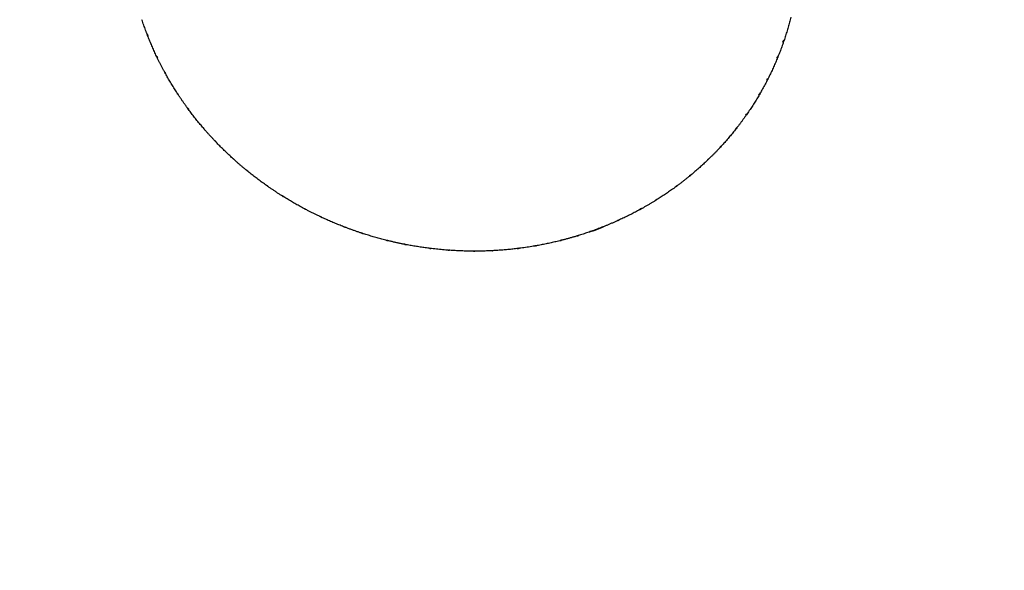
# Model space of a CAD drawing. Header units: inches. Extents: x 36 to 1719, y -84 to 1122.
# Tile 34 of 256: x 430.44 to 434.09, y 301.03 to 303.07. Entities that reach past the tile are written whole.
import ezdxf

# ---------------------------------------------------------------- set-up
doc = ezdxf.new("R2010")
doc.units = ezdxf.units.IN
doc.header["$LTSCALE"] = 48
doc.header["$MEASUREMENT"] = 0
doc.layers.add('Visible (ANSI)', color=7, linetype='Continuous', lineweight=30)

msp = doc.modelspace()

# ---------------------------------------------------------------- linework, layer by layer
at = {"layer": 'Visible (ANSI)'}
msp.add_circle((423.8504, 315.79693), 23.75, dxfattribs=at)
for centre, major_axis, ratio, start_param, end_param in [((431.50659, 303.35504), (-0.08706, 0.8613), 0.7610112, 1.8978417, 1.9024383), ((432.58967, 303.10352), (0.50609, 0.70125), 0.7612006, 5.0708478, 5.0754452), ((432.09028, 303.4117), (1.18887, -0.39695), 0.5501769, 6.2373407, 6.2422331), ((431.62528, 303.07924), (0.62098, -0.65207), 0.7153295, 4.2993657, 4.3039636), ((432.09028, 303.4117), (1.29699, 0.191), 0.5838985, 3.5591464, 3.5600775), ((432.66785, 303.31302), (0.02456, 0.86178), 0.7534226, 4.2707384, 4.2753358), ((432.09028, 303.4117), (-0.43411, -1.57346), 0.7654839, 1.478037, 1.4794032), ((431.52055, 303.28443), (0.22358, -0.84297), 0.7539324, 5.0120769, 5.0166729), ((432.54599, 303.04614), (0.61471, 0.61856), 0.7528122, 5.0968037, 5.1014002), ((432.09028, 303.4117), (1.16499, -0.48234), 0.5546586, 6.1476249, 6.1511406), ((431.67667, 303.02435), (0.70217, -0.57724), 0.7051761, 4.3060993, 4.3106951), ((432.09028, 303.4117), (1.30268, 0.2799), 0.5961234, 3.6418726, 3.6422958), ((432.65398, 303.24276), (0.1654, 0.84345), 0.7608834, 4.3033663, 4.3079664), ((432.09028, 303.4117), (-0.54242, -1.53692), 0.7639599, 1.4386168, 1.4393307), ((431.5435, 303.21517), (0.35021, -0.80669), 0.7436545, 4.9923061, 4.9969046), ((432.09028, 303.4117), (1.13901, -0.56717), 0.5614754, 6.0588228, 6.0613434), ((432.49495, 302.99466), (0.70538, 0.52666), 0.7418728, 5.1134119, 5.1180093), ((431.73397, 302.97549), (0.76957, -0.49562), 0.6963511, 4.3182222, 4.3228198), ((432.62895, 303.1765), (0.30361, 0.80575), 0.7642743, 4.3377924, 4.3423886), ((432.09028, 303.4117), (-0.64596, -1.49108), 0.7609331, 1.3983346, 1.3985802), ((432.09028, 303.4117), (1.30447, 0.36918), 0.6092528, 3.7218831, 3.721891), ((431.57711, 303.15048), (0.46412, -0.75818), 0.7328705, 4.982562, 4.9871564), ((432.09028, 303.4117), (1.11066, -0.65132), 0.5703437, 5.9715915, 5.9733197), ((432.43646, 302.95032), (0.77933, 0.4289), 0.7301194, 5.121742, 5.1263385), ((431.79819, 302.93431), (0.82549, -0.40814), 0.6900175, 4.3327955, 4.3373918), ((432.59588, 303.11283), (0.43478, 0.74672), 0.7620533, 4.3729068, 4.377505), ((431.61853, 303.08911), (0.56539, -0.69724), 0.7212201, 4.9798338, 4.9844285), ((432.09028, 303.4117), (1.07958, -0.7346), 0.5809255, 5.8863794, 5.8874588), ((432.37254, 302.91333), (0.83624, 0.32795), 0.7182494, 5.1218221, 5.1264199), ((431.86747, 302.90132), (0.86914, -0.3157), 0.6861658, 4.3492889, 4.353883), ((432.55378, 303.05437), (0.5523, 0.67188), 0.7557392, 4.4023512, 4.4069498), ((431.66753, 303.03189), (0.6535, -0.62607), 0.7097154, 4.9830211, 4.9876206), ((432.09028, 303.4117), (1.04539, -0.81682), 0.5928593, 5.8035131, 5.8040582), ((432.30356, 302.88472), (0.87798, 0.22519), 0.7074323, 5.1158128, 5.1204113), ((431.93917, 302.87559), (0.89859, -0.2199), 0.6841252, 4.3680415, 4.3726398), ((432.50352, 303.00221), (0.65339, 0.58569), 0.7465329, 4.4235662, 4.4281638), ((431.7244, 302.98218), (0.72902, -0.54851), 0.7002674, 4.9922699, 4.9968691), ((432.37929, 302.72703), (0.48635, -0.11604), 0.9270951, 5.2827585, 5.3959681), ((432.09028, 303.4117), (1.00767, -0.89769), 0.6057874, 5.7232233, 5.7233305), ((432.2304, 302.86543), (0.90584, 0.12143), 0.6984864, 5.1055363, 5.1101331), ((432.01437, 302.8597), (0.91654, -0.12062), 0.6851521, 4.3859824, 4.3905804), ((431.7875, 302.93984), (0.79213, -0.46472), 0.6928183, 5.0055297, 5.0101281), ((432.15523, 302.85482), (0.9193, 0.01823), 0.6913727, 5.0912778, 5.095875), ((432.44628, 302.95656), (0.7372, 0.4914), 0.7354096, 4.4363339, 4.4409317), ((432.09091, 302.85326), (0.92174, -0.01896), 0.6888093, 4.4028981, 4.4074951), ((431.85566, 302.9051), (0.84274, -0.37531), 0.6874908, 5.0213251, 5.0259234), ((432.07895, 302.85334), (0.91927, -0.08372), 0.6865197, 5.0745712, 5.0791695), ((432.38292, 302.91823), (0.80407, 0.39212), 0.7236441, 4.4410713, 4.4456701), ((432.1671, 302.85556), (0.9132, 0.08376), 0.6945789, 4.4183356, 4.4229339), ((431.92775, 302.87906), (0.88102, -0.2816), 0.6847046, 5.0388945, 5.0434921), ((432.24213, 302.8677), (0.89142, 0.18738), 0.7027632, 4.4304419, 4.4350395), ((432.00252, 302.86191), (0.90675, -0.18426), 0.6844553, 5.057105, 5.0617018), ((432.31446, 302.8888), (0.85532, 0.29059), 0.7126765, 4.438419, 4.4430165)]:
    msp.add_ellipse(centre, major_axis=major_axis, ratio=ratio, start_param=start_param, end_param=end_param, dxfattribs=at)
for points, knots in [([(430.91031, 303.02146), (430.90908, 303.02471), (430.90786, 303.02796), (430.90546, 303.03446), (430.90427, 303.03772), (430.90193, 303.04424), (430.90077, 303.04751), (430.89849, 303.05405), (430.89736, 303.05733), (430.89514, 303.06389), (430.89404, 303.06717), (430.89296, 303.07046)], [2.137839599, 2.137839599, 2.137839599, 2.137839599, 2.146615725, 2.146615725, 2.155391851, 2.155391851, 2.164167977, 2.164167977, 2.172944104, 2.172944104, 2.18172023, 2.18172023, 2.18172023, 2.18172023]), ([(433.29603, 303.07933), (433.29452, 303.0732), (433.29295, 303.06709), (433.2897, 303.05488), (433.28802, 303.0488), (433.28456, 303.03665), (433.28278, 303.03059), (433.27911, 303.01851), (433.27721, 303.01248), (433.27333, 303.00046), (433.27133, 302.99447), (433.26928, 302.98849)], [5.849548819, 5.849548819, 5.849548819, 5.849548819, 5.865871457, 5.865871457, 5.882194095, 5.882194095, 5.898516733, 5.898516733, 5.914839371, 5.914839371, 5.931162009, 5.931162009, 5.931162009, 5.931162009]), ([(430.91384, 303.01561), (430.91297, 303.01662), (430.91217, 303.01774), (430.91111, 303.0196), (430.91068, 303.02052), (430.91033, 303.02147)], [0.165380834, 0.165380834, 0.165380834, 0.165380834, 0.175369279, 0.175369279, 0.183013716, 0.183013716, 0.183013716, 0.183013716]), ([(430.9114, 303.0191), (430.91177, 303.01748), (430.91247, 303.0157), (430.91382, 303.01353), (430.91448, 303.0127), (430.91519, 303.01196)], [0.000911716, 0.000911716, 0.000911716, 0.000911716, 0.014687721, 0.014687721, 0.022818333, 0.022818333, 0.022818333, 0.022818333]), ([(430.94902, 302.93127), (430.94633, 302.93689), (430.94367, 302.94253), (430.93847, 302.95384), (430.93591, 302.95951), (430.93089, 302.97088), (430.92843, 302.97659), (430.92359, 302.98803), (430.92123, 302.99377), (430.91658, 303.00528), (430.91431, 303.01105), (430.91208, 303.01683)], [2.055324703, 2.055324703, 2.055324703, 2.055324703, 2.070991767, 2.070991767, 2.08665883, 2.08665883, 2.102325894, 2.102325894, 2.117992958, 2.117992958, 2.133660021, 2.133660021, 2.133660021, 2.133660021]), ([(433.26765, 302.98377), (433.2666, 302.98077), (433.26555, 302.97777), (433.2634, 302.97178), (433.26232, 302.96879), (433.26012, 302.96282), (433.259, 302.95984), (433.25675, 302.95389), (433.25562, 302.95091), (433.25331, 302.94498), (433.25215, 302.94202), (433.25097, 302.93906)], [5.93546356, 5.93546356, 5.93546356, 5.93546356, 5.94368089, 5.94368089, 5.951898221, 5.951898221, 5.960115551, 5.960115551, 5.968332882, 5.968332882, 5.976550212, 5.976550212, 5.976550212, 5.976550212]), ([(433.26708, 302.9888), (433.26743, 302.98797), (433.26768, 302.98714), (433.26795, 302.98552), (433.2679, 302.98452), (433.26765, 302.98377)], [0.165380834, 0.165380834, 0.165380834, 0.165380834, 0.175369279, 0.175369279, 0.189147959, 0.189147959, 0.189147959, 0.189147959]), ([(433.26921, 302.98831), (433.2695, 302.989), (433.26951, 302.98995), (433.26906, 302.99131), (433.26877, 302.99187), (433.26839, 302.99244)], [0, 0, 0, 0, 0.014687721, 0.014687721, 0.022818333, 0.022818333, 0.022818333, 0.022818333]), ([(430.94881, 302.93412), (430.94866, 302.93354), (430.94861, 302.93297), (430.94877, 302.9316), (430.94927, 302.93067), (430.94995, 302.93)], [0.159824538, 0.159824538, 0.159824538, 0.159824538, 0.16795515, 0.16795515, 0.182642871, 0.182642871, 0.182642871, 0.182642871]), ([(430.95117, 302.92684), (430.95096, 302.92728), (430.95079, 302.92775), (430.95054, 302.92889), (430.9505, 302.92972), (430.95057, 302.93056)], [0.008463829, 0.008463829, 0.008463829, 0.008463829, 0.015156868, 0.015156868, 0.025145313, 0.025145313, 0.025145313, 0.025145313]), ([(430.97553, 302.87939), (430.97383, 302.88252), (430.97215, 302.88566), (430.96881, 302.89195), (430.96716, 302.8951), (430.96388, 302.90141), (430.96225, 302.90457), (430.95903, 302.91091), (430.95744, 302.91409), (430.95428, 302.92045), (430.95271, 302.92364), (430.95116, 302.92684)], [2.006576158, 2.006576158, 2.006576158, 2.006576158, 2.015499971, 2.015499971, 2.024423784, 2.024423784, 2.033347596, 2.033347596, 2.042271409, 2.042271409, 2.051195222, 2.051195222, 2.051195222, 2.051195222]), ([(433.2491, 302.9344), (433.24676, 302.9286), (433.24436, 302.92282), (433.23947, 302.91129), (433.23697, 302.90555), (433.23188, 302.8941), (433.22929, 302.8884), (433.22399, 302.87704), (433.2213, 302.87138), (433.21581, 302.86011), (433.21301, 302.85449), (433.21017, 302.8489)], [5.980868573, 5.980868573, 5.980868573, 5.980868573, 5.997024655, 5.997024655, 6.013180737, 6.013180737, 6.029336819, 6.029336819, 6.045492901, 6.045492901, 6.061648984, 6.061648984, 6.061648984, 6.061648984]), ([(433.24433, 302.92794), (433.24518, 302.92863), (433.24597, 302.92941), (433.24773, 302.93155), (433.24876, 302.93341), (433.24936, 302.93508)], [0.159824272, 0.159824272, 0.159824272, 0.159824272, 0.167954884, 0.167954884, 0.182642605, 0.182642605, 0.182642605, 0.182642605]), ([(433.25097, 302.93906), (433.25033, 302.9375), (433.24939, 302.93583), (433.24767, 302.9335), (433.24671, 302.93243), (433.24571, 302.93149)], [0.001970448, 0.001970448, 0.001970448, 0.001970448, 0.015156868, 0.015156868, 0.025145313, 0.025145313, 0.025145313, 0.025145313]), ([(430.97935, 302.87452), (430.97839, 302.87541), (430.97748, 302.87642), (430.97635, 302.878), (430.97593, 302.87868), (430.97554, 302.87939)], [0.165380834, 0.165380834, 0.165380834, 0.165380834, 0.175369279, 0.175369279, 0.181598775, 0.181598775, 0.181598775, 0.181598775]), ([(430.97694, 302.87719), (430.97746, 302.87577), (430.97825, 302.87429), (430.97969, 302.87243), (430.98042, 302.87169), (430.9812, 302.87105)], [0.002222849, 0.002222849, 0.002222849, 0.002222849, 0.014687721, 0.014687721, 0.022818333, 0.022818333, 0.022818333, 0.022818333]), ([(431.02592, 302.79499), (431.02251, 302.80022), (431.01913, 302.80546), (431.01247, 302.81601), (431.00918, 302.8213), (431.00269, 302.83193), (430.99949, 302.83727), (430.99317, 302.84799), (430.99005, 302.85337), (430.98391, 302.86417), (430.98088, 302.8696), (430.9779, 302.87504)], [1.924717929, 1.924717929, 1.924717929, 1.924717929, 1.940262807, 1.940262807, 1.955807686, 1.955807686, 1.971352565, 1.971352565, 1.986897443, 1.986897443, 2.002442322, 2.002442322, 2.002442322, 2.002442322]), ([(433.20991, 302.84848), (433.21033, 302.84906), (433.21056, 302.84988), (433.21048, 302.85122), (433.2103, 302.85189), (433.21, 302.85256)], [-0.182642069, -0.182642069, -0.182642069, -0.182642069, -0.169131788, -0.169131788, -0.159858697, -0.159858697, -0.159858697, -0.159858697]), ([(433.20791, 302.84448), (433.20641, 302.84158), (433.20491, 302.83869), (433.20187, 302.83291), (433.20034, 302.83003), (433.19725, 302.82428), (433.1957, 302.82142), (433.19256, 302.8157), (433.19097, 302.81284), (433.18778, 302.80715), (433.18617, 302.80431), (433.18455, 302.80147)], [6.065915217, 6.065915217, 6.065915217, 6.065915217, 6.074311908, 6.074311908, 6.0827086, 6.0827086, 6.091105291, 6.091105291, 6.099501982, 6.099501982, 6.107898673, 6.107898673, 6.107898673, 6.107898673]), ([(433.20819, 302.84912), (433.20838, 302.84828), (433.20847, 302.84744), (433.20842, 302.84596), (433.20823, 302.84514), (433.2079, 302.84448)], [-0.025145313, -0.025145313, -0.025145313, -0.025145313, -0.015156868, -0.015156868, -0.003227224, -0.003227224, -0.003227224, -0.003227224]), ([(431.02525, 302.79763), (431.02522, 302.79703), (431.02529, 302.79645), (431.02575, 302.79509), (431.02645, 302.7942), (431.02728, 302.79361)], [0.15981607, 0.15981607, 0.15981607, 0.15981607, 0.167946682, 0.167946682, 0.182634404, 0.182634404, 0.182634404, 0.182634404]), ([(431.02864, 302.79088), (431.0284, 302.79123), (431.02821, 302.79159), (431.02777, 302.79262), (431.02757, 302.79345), (431.02748, 302.7943)], [0.009766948, 0.009766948, 0.009766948, 0.009766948, 0.015156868, 0.015156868, 0.025145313, 0.025145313, 0.025145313, 0.025145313]), ([(431.05975, 302.74596), (431.05761, 302.74891), (431.05547, 302.75187), (431.05124, 302.75781), (431.04914, 302.76079), (431.04496, 302.76676), (431.04288, 302.76976), (431.03876, 302.77576), (431.03672, 302.77877), (431.03265, 302.78481), (431.03063, 302.78784), (431.02863, 302.79088)], [1.875355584, 1.875355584, 1.875355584, 1.875355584, 1.884410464, 1.884410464, 1.893465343, 1.893465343, 1.902520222, 1.902520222, 1.911575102, 1.911575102, 1.920629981, 1.920629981, 1.920629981, 1.920629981]), ([(433.18206, 302.79714), (433.17894, 302.79176), (433.17578, 302.7864), (433.16936, 302.77573), (433.1661, 302.77042), (433.1595, 302.75985), (433.15615, 302.7546), (433.14937, 302.74414), (433.14593, 302.73893), (433.13896, 302.72858), (433.13543, 302.72343), (433.13185, 302.71831)], [6.112178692, 6.112178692, 6.112178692, 6.112178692, 6.128173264, 6.128173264, 6.144167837, 6.144167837, 6.160162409, 6.160162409, 6.176156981, 6.176156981, 6.192151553, 6.192151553, 6.192151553, 6.192151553]), ([(433.17703, 302.79184), (433.17793, 302.79242), (433.17879, 302.79311), (433.18074, 302.79504), (433.18195, 302.79678), (433.1827, 302.79837)], [0.15981607, 0.15981607, 0.15981607, 0.15981607, 0.167946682, 0.167946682, 0.182634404, 0.182634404, 0.182634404, 0.182634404]), ([(433.18454, 302.80148), (433.18379, 302.80019), (433.18284, 302.79889), (433.18105, 302.79694), (433.17999, 302.79599), (433.17889, 302.79518)], [0.003801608, 0.003801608, 0.003801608, 0.003801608, 0.015156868, 0.015156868, 0.025145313, 0.025145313, 0.025145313, 0.025145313]), ([(431.06371, 302.742), (431.06268, 302.74276), (431.06169, 302.74366), (431.06051, 302.74497), (431.06013, 302.74545), (431.05976, 302.74596)], [0.165230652, 0.165230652, 0.165230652, 0.165230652, 0.175219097, 0.175219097, 0.180196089, 0.180196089, 0.180196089, 0.180196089]), ([(431.06144, 302.74397), (431.06208, 302.74274), (431.06292, 302.74153), (431.06442, 302.73995), (431.06521, 302.73931), (431.06603, 302.73877)], [0.003302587, 0.003302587, 0.003302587, 0.003302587, 0.014687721, 0.014687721, 0.022818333, 0.022818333, 0.022818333, 0.022818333]), ([(431.12084, 302.66862), (431.11677, 302.67338), (431.11273, 302.67816), (431.10474, 302.68778), (431.10078, 302.69261), (431.09295, 302.70234), (431.08907, 302.70723), (431.08139, 302.71706), (431.07759, 302.72201), (431.07007, 302.73195), (431.06635, 302.73694), (431.06267, 302.74196)], [1.794069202, 1.794069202, 1.794069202, 1.794069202, 1.80950842, 1.80950842, 1.824947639, 1.824947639, 1.840386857, 1.840386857, 1.855826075, 1.855826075, 1.871265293, 1.871265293, 1.871265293, 1.871265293]), ([(433.12901, 302.71426), (433.12708, 302.71153), (433.12514, 302.7088), (433.12123, 302.70336), (433.11927, 302.70065), (433.11531, 302.69524), (433.11332, 302.69255), (433.10931, 302.68718), (433.10729, 302.6845), (433.10323, 302.67916), (433.10119, 302.6765), (433.09914, 302.67385)], [6.19637799, 6.19637799, 6.19637799, 6.19637799, 6.204948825, 6.204948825, 6.21351966, 6.21351966, 6.222090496, 6.222090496, 6.230661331, 6.230661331, 6.239232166, 6.239232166, 6.239232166, 6.239232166]), ([(433.13002, 302.71846), (433.13005, 302.71761), (433.12999, 302.71679), (433.12967, 302.71547), (433.12938, 302.71481), (433.129, 302.71427)], [0.165380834, 0.165380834, 0.165380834, 0.165380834, 0.175369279, 0.175369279, 0.185550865, 0.185550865, 0.185550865, 0.185550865]), ([(433.13132, 302.71771), (433.13193, 302.71826), (433.13236, 302.7191), (433.13249, 302.72044), (433.13244, 302.72102), (433.1323, 302.72163)], [0, 0, 0, 0, 0.014687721, 0.014687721, 0.022818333, 0.022818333, 0.022818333, 0.022818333]), ([(431.11976, 302.67103), (431.11985, 302.67042), (431.12004, 302.66984), (431.12079, 302.66853), (431.12169, 302.66772), (431.12267, 302.66722)], [0.159824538, 0.159824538, 0.159824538, 0.159824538, 0.16795515, 0.16795515, 0.182642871, 0.182642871, 0.182642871, 0.182642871]), ([(433.09608, 302.66993), (433.09226, 302.66504), (433.0884, 302.66019), (433.08059, 302.65054), (433.07664, 302.64574), (433.06867, 302.63621), (433.06464, 302.63148), (433.0565, 302.62208), (433.05239, 302.61741), (433.04408, 302.60813), (433.03989, 302.60352), (433.03566, 302.59895)], [6.243469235, 6.243469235, 6.243469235, 6.243469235, 6.25931112, 6.25931112, 6.275153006, 6.275153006, 6.290994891, 6.290994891, 6.306836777, 6.306836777, 6.322678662, 6.322678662, 6.322678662, 6.322678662]), ([(433.09098, 302.66573), (433.09192, 302.6662), (433.09284, 302.66679), (433.09495, 302.66849), (433.09631, 302.67007), (433.09721, 302.67158)], [0.15983274, 0.15983274, 0.15983274, 0.15983274, 0.167963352, 0.167963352, 0.182651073, 0.182651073, 0.182651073, 0.182651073]), ([(433.09913, 302.67386), (433.09834, 302.67285), (433.09743, 302.67189), (433.09562, 302.67029), (433.09447, 302.66947), (433.09331, 302.66879)], [0.005524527, 0.005524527, 0.005524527, 0.005524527, 0.015156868, 0.015156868, 0.025145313, 0.025145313, 0.025145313, 0.025145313]), ([(431.12406, 302.6649), (431.12383, 302.66515), (431.12362, 302.66542), (431.12303, 302.66633), (431.12267, 302.66714), (431.12243, 302.66799)], [0.010900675, 0.010900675, 0.010900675, 0.010900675, 0.015156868, 0.015156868, 0.025145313, 0.025145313, 0.025145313, 0.025145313]), ([(431.1615, 302.62345), (431.15893, 302.62617), (431.15638, 302.62889), (431.15131, 302.63435), (431.14879, 302.63709), (431.14377, 302.6426), (431.14127, 302.64536), (431.13631, 302.6509), (431.13384, 302.65369), (431.12892, 302.65927), (431.12648, 302.66208), (431.12405, 302.66489)], [1.744182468, 1.744182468, 1.744182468, 1.744182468, 1.753349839, 1.753349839, 1.76251721, 1.76251721, 1.771684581, 1.771684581, 1.780851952, 1.780851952, 1.790019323, 1.790019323, 1.790019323, 1.790019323]), ([(431.1655, 302.62032), (431.16441, 302.62095), (431.16335, 302.62171), (431.16216, 302.62278), (431.16183, 302.62311), (431.1615, 302.62346)], [0.165380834, 0.165380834, 0.165380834, 0.165380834, 0.175369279, 0.175369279, 0.179270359, 0.179270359, 0.179270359, 0.179270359]), ([(431.16344, 302.6217), (431.16415, 302.62066), (431.16502, 302.61967), (431.16656, 302.61836), (431.16739, 302.61782), (431.16824, 302.61739)], [0.004151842, 0.004151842, 0.004151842, 0.004151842, 0.014687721, 0.014687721, 0.022818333, 0.022818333, 0.022818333, 0.022818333]), ([(431.23216, 302.55432), (431.2275, 302.55854), (431.22288, 302.56278), (431.21371, 302.57133), (431.20915, 302.57564), (431.20011, 302.58432), (431.19563, 302.58869), (431.18673, 302.59749), (431.18231, 302.60193), (431.17355, 302.61085), (431.16921, 302.61535), (431.1649, 302.61987)], [1.663376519, 1.663376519, 1.663376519, 1.663376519, 1.678727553, 1.678727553, 1.694078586, 1.694078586, 1.70942962, 1.70942962, 1.724780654, 1.724780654, 1.740131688, 1.740131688, 1.740131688, 1.740131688]), ([(433.03391, 302.59904), (433.03379, 302.59821), (433.03357, 302.59742), (433.03303, 302.59628), (433.03269, 302.59577), (433.03229, 302.59534)], [0.165230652, 0.165230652, 0.165230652, 0.165230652, 0.175219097, 0.175219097, 0.183770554, 0.183770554, 0.183770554, 0.183770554]), ([(433.03477, 302.59824), (433.03552, 302.59868), (433.03616, 302.59944), (433.03657, 302.60071), (433.03664, 302.60128), (433.03662, 302.60189)], [0, 0, 0, 0, 0.014687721, 0.014687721, 0.022818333, 0.022818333, 0.022818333, 0.022818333]), ([(433.0323, 302.59533), (433.02995, 302.59282), (433.0276, 302.59032), (433.02286, 302.58533), (433.02048, 302.58285), (433.01569, 302.57791), (433.01329, 302.57545), (433.00845, 302.57054), (433.00602, 302.5681), (433.00114, 302.56324), (432.99869, 302.56082), (432.99623, 302.55841)], [0.043677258, 0.043677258, 0.043677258, 0.043677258, 0.052412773, 0.052412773, 0.061148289, 0.061148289, 0.069883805, 0.069883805, 0.078619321, 0.078619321, 0.087354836, 0.087354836, 0.087354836, 0.087354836]), ([(431.23074, 302.55649), (431.23095, 302.55589), (431.23126, 302.55532), (431.23221, 302.55417), (431.23315, 302.55352), (431.23413, 302.55311)], [0.15981607, 0.15981607, 0.15981607, 0.15981607, 0.167946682, 0.167946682, 0.181134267, 0.181134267, 0.181134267, 0.181134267]), ([(431.23582, 302.55103), (431.23561, 302.55121), (431.23541, 302.55141), (431.2347, 302.55219), (431.23418, 302.55296), (431.23379, 302.55378)], [0.011851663, 0.011851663, 0.011851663, 0.011851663, 0.015156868, 0.015156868, 0.025145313, 0.025145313, 0.025145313, 0.025145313]), ([(431.27899, 302.51397), (431.27605, 302.51638), (431.27313, 302.5188), (431.2673, 302.52367), (431.2644, 302.52611), (431.25862, 302.53103), (431.25574, 302.5335), (431.25001, 302.53847), (431.24715, 302.54096), (431.24147, 302.54597), (431.23864, 302.54849), (431.23582, 302.55102)], [1.613059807, 1.613059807, 1.613059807, 1.613059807, 1.622319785, 1.622319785, 1.631579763, 1.631579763, 1.640839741, 1.640839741, 1.650099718, 1.650099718, 1.659359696, 1.659359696, 1.659359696, 1.659359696]), ([(432.99267, 302.55495), (432.98823, 302.55063), (432.98374, 302.54635), (432.9747, 302.53786), (432.97014, 302.53365), (432.96095, 302.5253), (432.95632, 302.52115), (432.94698, 302.51294), (432.94228, 302.50887), (432.9328, 302.5008), (432.92803, 302.4968), (432.92322, 302.49284)], [0.091546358, 0.091546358, 0.091546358, 0.091546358, 0.107247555, 0.107247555, 0.122948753, 0.122948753, 0.13864995, 0.13864995, 0.154351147, 0.154351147, 0.170052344, 0.170052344, 0.170052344, 0.170052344]), ([(432.98766, 302.55176), (432.98863, 302.55212), (432.98958, 302.5526), (432.99177, 302.55402), (432.99321, 302.55537), (432.99425, 302.55672)], [0.15981607, 0.15981607, 0.15981607, 0.15981607, 0.167946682, 0.167946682, 0.182100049, 0.182100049, 0.182100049, 0.182100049]), ([(432.99622, 302.55842), (432.99546, 302.55767), (432.99464, 302.55698), (432.99284, 302.55572), (432.99163, 302.55504), (432.99041, 302.55449)], [0.007121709, 0.007121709, 0.007121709, 0.007121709, 0.015156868, 0.015156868, 0.025145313, 0.025145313, 0.025145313, 0.025145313]), ([(431.28296, 302.51157), (431.28183, 302.51206), (431.28072, 302.51268), (431.27954, 302.51353), (431.27927, 302.51374), (431.27899, 302.51397)], [0.165380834, 0.165380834, 0.165380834, 0.165380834, 0.175369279, 0.175369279, 0.17838371, 0.17838371, 0.17838371, 0.17838371]), ([(431.28115, 302.51248), (431.28191, 302.5116), (431.2828, 302.51079), (431.28437, 302.50973), (431.28521, 302.5093), (431.28608, 302.50898)], [0.004769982, 0.004769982, 0.004769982, 0.004769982, 0.014687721, 0.014687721, 0.022818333, 0.022818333, 0.022818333, 0.022818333]), ([(431.358, 302.45404), (431.35284, 302.45765), (431.34771, 302.4613), (431.33751, 302.46866), (431.33244, 302.47238), (431.32235, 302.47988), (431.31734, 302.48367), (431.30737, 302.49132), (431.30242, 302.49517), (431.29257, 302.50295), (431.28768, 302.50688), (431.28282, 302.51084)], [1.532638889, 1.532638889, 1.532638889, 1.532638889, 1.547919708, 1.547919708, 1.563200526, 1.563200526, 1.578481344, 1.578481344, 1.593762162, 1.593762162, 1.60904298, 1.60904298, 1.60904298, 1.60904298]), ([(432.91941, 302.48971), (432.91668, 302.48748), (432.91394, 302.48526), (432.90843, 302.48085), (432.90567, 302.47865), (432.90011, 302.47428), (432.89733, 302.47211), (432.89174, 302.46778), (432.88893, 302.46564), (432.88329, 302.46136), (432.88046, 302.45924), (432.87763, 302.45713)], [0.174192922, 0.174192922, 0.174192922, 0.174192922, 0.183080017, 0.183080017, 0.191967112, 0.191967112, 0.200854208, 0.200854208, 0.209741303, 0.209741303, 0.218628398, 0.218628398, 0.218628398, 0.218628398]), ([(432.92151, 302.4929), (432.92124, 302.49211), (432.92086, 302.49137), (432.92016, 302.49042), (432.9198, 302.49005), (432.9194, 302.48972)], [0.165380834, 0.165380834, 0.165380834, 0.165380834, 0.175369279, 0.175369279, 0.182425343, 0.182425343, 0.182425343, 0.182425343]), ([(432.92193, 302.49211), (432.92281, 302.49244), (432.92363, 302.49308), (432.92432, 302.49425), (432.92451, 302.4948), (432.9246, 302.49539)], [0, 0, 0, 0, 0.014687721, 0.014687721, 0.022818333, 0.022818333, 0.022818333, 0.022818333]), ([(431.35627, 302.45596), (431.3566, 302.45538), (431.35702, 302.45485), (431.35815, 302.45386), (431.35911, 302.45336), (431.36009, 302.45305)], [0.15981607, 0.15981607, 0.15981607, 0.15981607, 0.167946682, 0.167946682, 0.179874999, 0.179874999, 0.179874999, 0.179874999]), ([(431.36205, 302.45123), (431.36186, 302.45135), (431.36168, 302.45149), (431.36086, 302.45215), (431.3602, 302.45286), (431.35966, 302.45364)], [0.012608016, 0.012608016, 0.012608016, 0.012608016, 0.015156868, 0.015156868, 0.025145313, 0.025145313, 0.025145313, 0.025145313]), ([(431.41019, 302.41935), (431.40693, 302.4214), (431.40368, 302.42347), (431.3972, 302.42764), (431.39397, 302.42974), (431.38753, 302.43396), (431.38432, 302.43609), (431.37792, 302.44037), (431.37473, 302.44252), (431.36837, 302.44685), (431.3652, 302.44903), (431.36205, 302.45122)], [1.481989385, 1.481989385, 1.481989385, 1.481989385, 1.491321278, 1.491321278, 1.500653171, 1.500653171, 1.509985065, 1.509985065, 1.519316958, 1.519316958, 1.528648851, 1.528648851, 1.528648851, 1.528648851]), ([(432.87365, 302.45418), (432.86865, 302.45049), (432.86363, 302.44685), (432.85352, 302.43963), (432.84843, 302.43606), (432.8382, 302.429), (432.83305, 302.42551), (432.82269, 302.4186), (432.81748, 302.41519), (432.80701, 302.40843), (432.80174, 302.40509), (432.79644, 302.4018)], [0.22277394, 0.22277394, 0.22277394, 0.22277394, 0.238348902, 0.238348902, 0.253923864, 0.253923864, 0.269498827, 0.269498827, 0.285073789, 0.285073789, 0.300648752, 0.300648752, 0.300648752, 0.300648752]), ([(432.86884, 302.45189), (432.86994, 302.45217), (432.87108, 302.45262), (432.87318, 302.45377), (432.87443, 302.45472), (432.87543, 302.45572)], [-0.022783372, -0.022783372, -0.022783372, -0.022783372, -0.013510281, -0.013510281, -0.001902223, -0.001902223, -0.001902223, -0.001902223]), ([(432.87762, 302.45713), (432.87705, 302.4567), (432.87646, 302.45631), (432.87475, 302.45531), (432.87333, 302.45468), (432.87196, 302.45425)], [-0.181816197, -0.181816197, -0.181816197, -0.181816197, -0.176331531, -0.176331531, -0.165250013, -0.165250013, -0.165250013, -0.165250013]), ([(431.41408, 302.4176), (431.41295, 302.41794), (431.41181, 302.41842), (431.41064, 302.41907), (431.41042, 302.41921), (431.41019, 302.41935)], [0.165380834, 0.165380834, 0.165380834, 0.165380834, 0.175369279, 0.175369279, 0.177697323, 0.177697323, 0.177697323, 0.177697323]), ([(431.41254, 302.41815), (431.41334, 302.41741), (431.41423, 302.41676), (431.41581, 302.41593), (431.41667, 302.41561), (431.41753, 302.4154)], [0.005155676, 0.005155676, 0.005155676, 0.005155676, 0.014687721, 0.014687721, 0.022818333, 0.022818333, 0.022818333, 0.022818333]), ([(431.49623, 302.3695), (431.49065, 302.37246), (431.4851, 302.37545), (431.47404, 302.38152), (431.46854, 302.38459), (431.45757, 302.39081), (431.45211, 302.39396), (431.44125, 302.40033), (431.43584, 302.40356), (431.42507, 302.41008), (431.41971, 302.41338), (431.41438, 302.41672)], [1.401855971, 1.401855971, 1.401855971, 1.401855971, 1.41708473, 1.41708473, 1.432313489, 1.432313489, 1.447542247, 1.447542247, 1.462771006, 1.462771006, 1.477999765, 1.477999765, 1.477999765, 1.477999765]), ([(432.79226, 302.3992), (432.78918, 302.3973), (432.78609, 302.39542), (432.7799, 302.39167), (432.7768, 302.38982), (432.77057, 302.38613), (432.76744, 302.38429), (432.76117, 302.38066), (432.75803, 302.37885), (432.75173, 302.37527), (432.74857, 302.3735), (432.7454, 302.37173)], [0.304747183, 0.304747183, 0.304747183, 0.304747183, 0.313769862, 0.313769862, 0.32279254, 0.32279254, 0.331815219, 0.331815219, 0.340837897, 0.340837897, 0.349860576, 0.349860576, 0.349860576, 0.349860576]), ([(432.79474, 302.40187), (432.79432, 302.40113), (432.7938, 302.40046), (432.79297, 302.3997), (432.79262, 302.39944), (432.79225, 302.39921)], [0.165380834, 0.165380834, 0.165380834, 0.165380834, 0.175369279, 0.175369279, 0.181080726, 0.181080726, 0.181080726, 0.181080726]), ([(432.79472, 302.40114), (432.79571, 302.40133), (432.79669, 302.40184), (432.79765, 302.40288), (432.79795, 302.40339), (432.79816, 302.40395)], [0, 0, 0, 0, 0.014687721, 0.014687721, 0.022818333, 0.022818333, 0.022818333, 0.022818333]), ([(431.49422, 302.37117), (431.49466, 302.37062), (431.49519, 302.37014), (431.49647, 302.36932), (431.49743, 302.36895), (431.49842, 302.36874)], [0.15981607, 0.15981607, 0.15981607, 0.15981607, 0.167946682, 0.167946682, 0.17887679, 0.17887679, 0.17887679, 0.17887679]), ([(431.50059, 302.3672), (431.50043, 302.36729), (431.50027, 302.36737), (431.49935, 302.36792), (431.49856, 302.36856), (431.49788, 302.36927)], [0.013159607, 0.013159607, 0.013159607, 0.013159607, 0.015156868, 0.015156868, 0.025145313, 0.025145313, 0.025145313, 0.025145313]), ([(431.55284, 302.34119), (431.54932, 302.34285), (431.5458, 302.34452), (431.53879, 302.3479), (431.53529, 302.3496), (431.52831, 302.35304), (431.52482, 302.35478), (431.51787, 302.35827), (431.5144, 302.36004), (431.50749, 302.3636), (431.50403, 302.36539), (431.50059, 302.3672)], [1.350972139, 1.350972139, 1.350972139, 1.350972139, 1.360354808, 1.360354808, 1.369737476, 1.369737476, 1.379120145, 1.379120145, 1.388502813, 1.388502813, 1.397885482, 1.397885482, 1.397885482, 1.397885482]), ([(431.55663, 302.34002), (431.5555, 302.34022), (431.55435, 302.34054), (431.55321, 302.34102), (431.55303, 302.34111), (431.55284, 302.34119)], [0.16522487, 0.16522487, 0.16522487, 0.16522487, 0.175213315, 0.175213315, 0.177064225, 0.177064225, 0.177064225, 0.177064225]), ([(432.74107, 302.36934), (432.73562, 302.36633), (432.73015, 302.36337), (432.71915, 302.35753), (432.71363, 302.35465), (432.70253, 302.34897), (432.69695, 302.34617), (432.68576, 302.34066), (432.68013, 302.33794), (432.66884, 302.3326), (432.66317, 302.32996), (432.65748, 302.32737)], [0.353961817, 0.353961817, 0.353961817, 0.353961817, 0.36942673, 0.36942673, 0.384891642, 0.384891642, 0.400356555, 0.400356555, 0.415821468, 0.415821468, 0.431286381, 0.431286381, 0.431286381, 0.431286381]), ([(432.73655, 302.36782), (432.73752, 302.36796), (432.73852, 302.36821), (432.74059, 302.36901), (432.7419, 302.36977), (432.74303, 302.37064)], [0.159824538, 0.159824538, 0.159824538, 0.159824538, 0.16795515, 0.16795515, 0.179597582, 0.179597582, 0.179597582, 0.179597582]), ([(432.74539, 302.37174), (432.7448, 302.37141), (432.74421, 302.37112), (432.74255, 302.37041), (432.74126, 302.37003), (432.74, 302.36977)], [0.009872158, 0.009872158, 0.009872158, 0.009872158, 0.015156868, 0.015156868, 0.025145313, 0.025145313, 0.025145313, 0.025145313]), ([(431.55533, 302.3403), (431.55616, 302.33969), (431.55707, 302.33917), (431.55865, 302.33855), (431.5595, 302.33835), (431.56034, 302.33825)], [0.005307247, 0.005307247, 0.005307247, 0.005307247, 0.014687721, 0.014687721, 0.022818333, 0.022818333, 0.022818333, 0.022818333]), ([(431.6445, 302.30215), (431.6386, 302.30441), (431.63271, 302.30671), (431.62098, 302.31139), (431.61513, 302.31377), (431.60346, 302.31862), (431.59765, 302.32108), (431.58606, 302.32609), (431.58029, 302.32863), (431.56877, 302.3338), (431.56304, 302.33643), (431.55732, 302.33909)], [1.271027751, 1.271027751, 1.271027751, 1.271027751, 1.286222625, 1.286222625, 1.301417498, 1.301417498, 1.316612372, 1.316612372, 1.331807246, 1.331807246, 1.347002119, 1.347002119, 1.347002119, 1.347002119]), ([(432.65299, 302.32534), (432.64962, 302.32382), (432.64624, 302.32232), (432.63946, 302.31934), (432.63607, 302.31787), (432.62926, 302.31495), (432.62585, 302.3135), (432.61902, 302.31064), (432.61559, 302.30923), (432.60873, 302.30643), (432.60529, 302.30505), (432.60184, 302.30368)], [0.435345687, 0.435345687, 0.435345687, 0.435345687, 0.444485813, 0.444485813, 0.45362594, 0.45362594, 0.462766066, 0.462766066, 0.471906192, 0.471906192, 0.481046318, 0.481046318, 0.481046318, 0.481046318]), ([(432.65577, 302.3275), (432.65521, 302.32684), (432.65456, 302.32625), (432.65364, 302.32566), (432.65332, 302.32549), (432.65299, 302.32535)], [0.165386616, 0.165386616, 0.165386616, 0.165386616, 0.17537506, 0.17537506, 0.179907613, 0.179907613, 0.179907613, 0.179907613]), ([(432.65532, 302.32688), (432.6564, 302.32693), (432.65753, 302.32729), (432.65873, 302.32817), (432.65914, 302.32862), (432.65947, 302.32913)], [0, 0, 0, 0, 0.014687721, 0.014687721, 0.022818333, 0.022818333, 0.022818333, 0.022818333]), ([(431.64221, 302.30356), (431.64276, 302.30307), (431.64339, 302.30264), (431.6448, 302.30199), (431.64577, 302.30174), (431.64676, 302.30163)], [0.15983274, 0.15983274, 0.15983274, 0.15983274, 0.167963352, 0.167963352, 0.178146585, 0.178146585, 0.178146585, 0.178146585]), ([(431.64911, 302.3004), (431.64896, 302.30045), (431.64882, 302.30051), (431.64781, 302.30094), (431.6469, 302.30149), (431.64609, 302.30211)], [0.01349852, 0.01349852, 0.01349852, 0.01349852, 0.015156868, 0.015156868, 0.025145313, 0.025145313, 0.025145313, 0.025145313]), ([(431.70449, 302.28081), (431.70077, 302.28204), (431.69705, 302.28328), (431.68963, 302.28579), (431.68593, 302.28707), (431.67853, 302.28965), (431.67484, 302.29095), (431.66747, 302.2936), (431.66379, 302.29493), (431.65644, 302.29764), (431.65278, 302.29901), (431.64911, 302.3004)], [1.220008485, 1.220008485, 1.220008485, 1.220008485, 1.229420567, 1.229420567, 1.238832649, 1.238832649, 1.24824473, 1.24824473, 1.257656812, 1.257656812, 1.267068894, 1.267068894, 1.267068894, 1.267068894]), ([(431.70816, 302.28016), (431.70706, 302.28021), (431.70593, 302.28039), (431.7048, 302.28071), (431.70465, 302.28076), (431.70449, 302.28082)], [0.165380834, 0.165380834, 0.165380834, 0.165380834, 0.175369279, 0.175369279, 0.17695883, 0.17695883, 0.17695883, 0.17695883]), ([(431.70707, 302.28025), (431.70794, 302.27975), (431.70887, 302.27934), (431.71044, 302.27893), (431.71127, 302.27884), (431.71208, 302.27885)], [0.005222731, 0.005222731, 0.005222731, 0.005222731, 0.014687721, 0.014687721, 0.022818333, 0.022818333, 0.022818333, 0.022818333]), ([(431.80029, 302.25316), (431.79416, 302.25468), (431.78803, 302.25625), (431.77581, 302.25948), (431.76971, 302.26114), (431.75754, 302.26454), (431.75146, 302.26628), (431.73934, 302.26985), (431.73329, 302.27167), (431.72122, 302.27541), (431.71519, 302.27732), (431.70918, 302.27928)], [1.140154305, 1.140154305, 1.140154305, 1.140154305, 1.155333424, 1.155333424, 1.170512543, 1.170512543, 1.185691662, 1.185691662, 1.200870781, 1.200870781, 1.2160499, 1.2160499, 1.2160499, 1.2160499]), ([(432.50397, 302.2694), (432.50036, 302.2683), (432.49675, 302.26721), (432.48951, 302.26508), (432.48589, 302.26403), (432.47863, 302.26195), (432.47499, 302.26093), (432.46771, 302.25893), (432.46406, 302.25794), (432.45676, 302.25599), (432.4531, 302.25504), (432.44944, 302.2541)], [0.565992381, 0.565992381, 0.565992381, 0.565992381, 0.575230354, 0.575230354, 0.584468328, 0.584468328, 0.593706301, 0.593706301, 0.602944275, 0.602944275, 0.612182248, 0.612182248, 0.612182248, 0.612182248]), ([(432.50698, 302.27106), (432.50629, 302.27049), (432.50551, 302.27), (432.50453, 302.26958), (432.50425, 302.26949), (432.50397, 302.2694)], [0.165380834, 0.165380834, 0.165380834, 0.165380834, 0.175369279, 0.175369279, 0.178902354, 0.178902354, 0.178902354, 0.178902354]), ([(432.50638, 302.27059), (432.50746, 302.27053), (432.50859, 302.27073), (432.50994, 302.27139), (432.51045, 302.27177), (432.51088, 302.27223)], [0.001130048, 0.001130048, 0.001130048, 0.001130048, 0.014687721, 0.014687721, 0.022818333, 0.022818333, 0.022818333, 0.022818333]), ([(432.59724, 302.30186), (432.59143, 302.29958), (432.5856, 302.29734), (432.57391, 302.29294), (432.56804, 302.29079), (432.55627, 302.28657), (432.55036, 302.2845), (432.53851, 302.28045), (432.53257, 302.27847), (432.52065, 302.27459), (432.51468, 302.27269), (432.50868, 302.27084)], [0.485106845, 0.485106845, 0.485106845, 0.485106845, 0.500478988, 0.500478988, 0.515851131, 0.515851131, 0.531223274, 0.531223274, 0.546595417, 0.546595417, 0.56196756, 0.56196756, 0.56196756, 0.56196756]), ([(432.59305, 302.301), (432.59401, 302.30103), (432.59499, 302.30117), (432.59698, 302.3017), (432.59823, 302.30225), (432.59934, 302.3029)], [0.15981607, 0.15981607, 0.15981607, 0.15981607, 0.167946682, 0.167946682, 0.178680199, 0.178680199, 0.178680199, 0.178680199]), ([(432.60184, 302.30368), (432.60136, 302.30349), (432.60088, 302.30332), (432.59932, 302.30285), (432.59802, 302.30261), (432.59676, 302.3025)], [0.010995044, 0.010995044, 0.010995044, 0.010995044, 0.015156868, 0.015156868, 0.025145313, 0.025145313, 0.025145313, 0.025145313]), ([(431.79773, 302.2543), (431.79838, 302.25387), (431.7991, 302.25351), (431.80062, 302.25304), (431.80161, 302.2529), (431.8026, 302.25288)], [0.15981607, 0.15981607, 0.15981607, 0.15981607, 0.167946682, 0.167946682, 0.177628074, 0.177628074, 0.177628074, 0.177628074]), ([(431.80509, 302.25197), (431.80494, 302.25201), (431.80479, 302.25205), (431.8037, 302.25236), (431.80268, 302.2528), (431.80175, 302.25333)], [0.013619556, 0.013619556, 0.013619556, 0.013619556, 0.015156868, 0.015156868, 0.025145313, 0.025145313, 0.025145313, 0.025145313]), ([(431.86252, 302.23922), (431.85868, 302.23999), (431.85483, 302.24077), (431.84715, 302.24237), (431.84332, 302.24319), (431.83565, 302.24485), (431.83182, 302.2457), (431.82417, 302.24744), (431.82035, 302.24832), (431.81271, 302.25012), (431.8089, 302.25104), (431.80509, 302.25197)], [1.089098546, 1.089098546, 1.089098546, 1.089098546, 1.098518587, 1.098518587, 1.107938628, 1.107938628, 1.117358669, 1.117358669, 1.12677871, 1.12677871, 1.13619875, 1.13619875, 1.13619875, 1.13619875]), ([(431.86608, 302.23905), (431.86503, 302.23895), (431.86393, 302.23898), (431.86283, 302.23916), (431.86268, 302.23919), (431.86252, 302.23922)], [0.16522487, 0.16522487, 0.16522487, 0.16522487, 0.175213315, 0.175213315, 0.176760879, 0.176760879, 0.176760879, 0.176760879]), ([(431.86517, 302.239), (431.86607, 302.23859), (431.86703, 302.23829), (431.86859, 302.23808), (431.86938, 302.2381), (431.87014, 302.23822)], [0.004899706, 0.004899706, 0.004899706, 0.004899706, 0.014687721, 0.014687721, 0.022818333, 0.022818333, 0.022818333, 0.022818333]), ([(431.96096, 302.22337), (431.95469, 302.22414), (431.94842, 302.22496), (431.93591, 302.22668), (431.92965, 302.22759), (431.91716, 302.22948), (431.91092, 302.23048), (431.89845, 302.23255), (431.89223, 302.23363), (431.87979, 302.23588), (431.87357, 302.23705), (431.86737, 302.23826)], [1.009235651, 1.009235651, 1.009235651, 1.009235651, 1.024417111, 1.024417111, 1.03959857, 1.03959857, 1.05478003, 1.05478003, 1.06996149, 1.06996149, 1.085142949, 1.085142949, 1.085142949, 1.085142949]), ([(432.34773, 302.23233), (432.34395, 302.23168), (432.34017, 302.23105), (432.3326, 302.22981), (432.32881, 302.22921), (432.32123, 302.22804), (432.31744, 302.22747), (432.30984, 302.22637), (432.30604, 302.22584), (432.29843, 302.2248), (432.29463, 302.2243), (432.29082, 302.22382)], [0.696689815, 0.696689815, 0.696689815, 0.696689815, 0.706005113, 0.706005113, 0.715320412, 0.715320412, 0.72463571, 0.72463571, 0.733951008, 0.733951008, 0.743266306, 0.743266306, 0.743266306, 0.743266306]), ([(432.35091, 302.23352), (432.3501, 302.23305), (432.34922, 302.23268), (432.34819, 302.23242), (432.34796, 302.23237), (432.34773, 302.23233)], [0.165380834, 0.165380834, 0.165380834, 0.165380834, 0.175369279, 0.175369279, 0.178094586, 0.178094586, 0.178094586, 0.178094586]), ([(432.35027, 302.23317), (432.3513, 302.23303), (432.35239, 302.23308), (432.35382, 302.23351), (432.35442, 302.23381), (432.35495, 302.2342)], [0.002459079, 0.002459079, 0.002459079, 0.002459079, 0.014687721, 0.014687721, 0.022818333, 0.022818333, 0.022818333, 0.022818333]), ([(432.44465, 302.25288), (432.43857, 302.25134), (432.43249, 302.24985), (432.42029, 302.24696), (432.41417, 302.24556), (432.40192, 302.24284), (432.39578, 302.24153), (432.38348, 302.23899), (432.37731, 302.23776), (432.36497, 302.2354), (432.35878, 302.23427), (432.35258, 302.23318)], [0.616207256, 0.616207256, 0.616207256, 0.616207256, 0.631504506, 0.631504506, 0.646801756, 0.646801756, 0.662099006, 0.662099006, 0.677396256, 0.677396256, 0.692693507, 0.692693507, 0.692693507, 0.692693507]), ([(432.44081, 302.25257), (432.44173, 302.25249), (432.44269, 302.25252), (432.44459, 302.25282), (432.44577, 302.25318), (432.44685, 302.25366)], [0.15981607, 0.15981607, 0.15981607, 0.15981607, 0.167946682, 0.167946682, 0.178002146, 0.178002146, 0.178002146, 0.178002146]), ([(432.44944, 302.2541), (432.44906, 302.254), (432.44869, 302.25392), (432.44723, 302.25365), (432.44595, 302.25356), (432.44472, 302.25359)], [0.011931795, 0.011931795, 0.011931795, 0.011931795, 0.015156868, 0.015156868, 0.025145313, 0.025145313, 0.025145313, 0.025145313]), ([(431.95811, 302.22422), (431.95884, 302.22386), (431.95964, 302.2236), (431.96126, 302.2233), (431.96228, 302.22327), (431.96328, 302.22336)], [0.15981607, 0.15981607, 0.15981607, 0.15981607, 0.167946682, 0.167946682, 0.177367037, 0.177367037, 0.177367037, 0.177367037]), ([(431.96586, 302.22278), (431.96569, 302.2228), (431.96552, 302.22282), (431.96435, 302.223), (431.96324, 302.22333), (431.96221, 302.22375)], [0.013520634, 0.013520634, 0.013520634, 0.013520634, 0.015156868, 0.015156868, 0.025145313, 0.025145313, 0.025145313, 0.025145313]), ([(432.02425, 302.21709), (432.02035, 302.21739), (432.01645, 302.2177), (432.00866, 302.21835), (432.00477, 302.2187), (431.99698, 302.21942), (431.99309, 302.2198), (431.9853, 302.22059), (431.98141, 302.221), (431.97364, 302.22186), (431.96975, 302.22231), (431.96586, 302.22278)], [0.958242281, 0.958242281, 0.958242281, 0.958242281, 0.967648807, 0.967648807, 0.977055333, 0.977055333, 0.986461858, 0.986461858, 0.995868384, 0.995868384, 1.00527491, 1.00527491, 1.00527491, 1.00527491]), ([(432.0277, 302.21738), (432.02671, 302.21715), (432.02566, 302.21704), (432.02458, 302.21707), (432.02442, 302.21708), (432.02425, 302.21709)], [0.165380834, 0.165380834, 0.165380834, 0.165380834, 0.175369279, 0.175369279, 0.177094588, 0.177094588, 0.177094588, 0.177094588]), ([(432.02691, 302.21722), (432.02785, 302.2169), (432.02884, 302.21671), (432.03038, 302.21671), (432.03112, 302.21683), (432.03182, 302.21705)], [0.004334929, 0.004334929, 0.004334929, 0.004334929, 0.014687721, 0.014687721, 0.022818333, 0.022818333, 0.022818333, 0.022818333]), ([(432.12375, 302.21332), (432.11745, 302.21332), (432.11115, 302.21337), (432.09853, 302.21356), (432.09223, 302.2137), (432.07961, 302.21406), (432.07331, 302.21429), (432.06069, 302.21483), (432.05439, 302.21515), (432.04178, 302.21587), (432.03548, 302.21628), (432.02918, 302.21673)], [0.878271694, 0.878271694, 0.878271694, 0.878271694, 0.893473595, 0.893473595, 0.908675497, 0.908675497, 0.923877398, 0.923877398, 0.939079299, 0.939079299, 0.9542812, 0.9542812, 0.9542812, 0.9542812]), ([(432.1206, 302.21385), (432.12141, 302.21357), (432.12228, 302.2134), (432.12399, 302.21328), (432.12505, 302.21337), (432.12607, 302.21357)], [0.15983274, 0.15983274, 0.15983274, 0.15983274, 0.167963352, 0.167963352, 0.177360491, 0.177360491, 0.177360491, 0.177360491]), ([(432.1287, 302.21333), (432.12848, 302.21333), (432.12827, 302.21333), (432.12701, 302.21338), (432.12582, 302.21357), (432.1247, 302.21388)], [0.01320297, 0.01320297, 0.01320297, 0.01320297, 0.015156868, 0.015156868, 0.025145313, 0.025145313, 0.025145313, 0.025145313]), ([(432.18691, 302.21479), (432.18303, 302.21461), (432.17916, 302.21444), (432.1714, 302.21414), (432.16752, 302.21401), (432.15976, 302.21378), (432.15588, 302.21369), (432.14812, 302.21353), (432.14424, 302.21346), (432.13647, 302.21337), (432.13258, 302.21334), (432.1287, 302.21333)], [0.827439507, 0.827439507, 0.827439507, 0.827439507, 0.836811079, 0.836811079, 0.846182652, 0.846182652, 0.855554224, 0.855554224, 0.864925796, 0.864925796, 0.874297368, 0.874297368, 0.874297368, 0.874297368]), ([(432.19023, 302.21553), (432.18932, 302.21517), (432.18835, 302.21492), (432.18729, 302.21481), (432.1871, 302.2148), (432.18691, 302.21479)], [0.165380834, 0.165380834, 0.165380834, 0.165380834, 0.175369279, 0.175369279, 0.177489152, 0.177489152, 0.177489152, 0.177489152]), ([(432.18953, 302.21528), (432.19052, 302.21504), (432.19156, 302.21497), (432.19305, 302.21518), (432.19373, 302.21539), (432.19435, 302.2157)], [0.003523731, 0.003523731, 0.003523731, 0.003523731, 0.014687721, 0.014687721, 0.022818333, 0.022818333, 0.022818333, 0.022818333]), ([(432.28591, 302.2232), (432.27967, 302.22244), (432.27343, 302.22171), (432.26092, 302.22035), (432.25466, 302.21972), (432.24212, 302.21854), (432.23585, 302.21799), (432.22329, 302.21699), (432.21701, 302.21654), (432.20443, 302.21572), (432.19814, 302.21535), (432.19184, 302.21503)], [0.747262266, 0.747262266, 0.747262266, 0.747262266, 0.762502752, 0.762502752, 0.777743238, 0.777743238, 0.792983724, 0.792983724, 0.80822421, 0.80822421, 0.823464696, 0.823464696, 0.823464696, 0.823464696]), ([(432.28242, 302.22335), (432.28329, 302.22317), (432.28422, 302.22309), (432.28603, 302.22318), (432.28713, 302.22339), (432.28819, 302.22372)], [0.15983274, 0.15983274, 0.15983274, 0.15983274, 0.167963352, 0.167963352, 0.177572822, 0.177572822, 0.177572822, 0.177572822]), ([(432.29081, 302.22382), (432.29053, 302.22378), (432.29025, 302.22375), (432.28889, 302.22366), (432.28765, 302.22371), (432.28646, 302.22388)], [0.012670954, 0.012670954, 0.012670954, 0.012670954, 0.015156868, 0.015156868, 0.025145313, 0.025145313, 0.025145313, 0.025145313])]:
    msp.add_open_spline(points, degree=3, knots=knots, dxfattribs=at)

doc.saveas('drawing.dxf')
